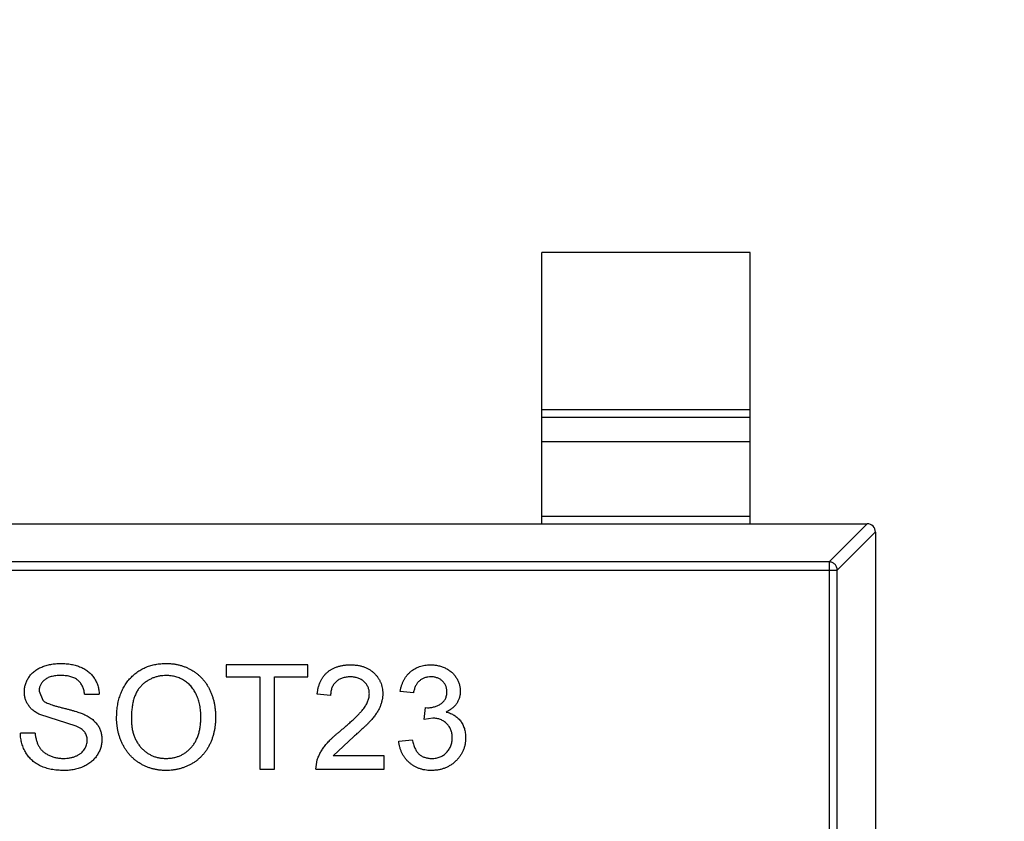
# Model space of a CAD drawing. Header units: millimetres. Extents: x -16 to 538, y -56 to 87.
# Tile 103 of 162: x 464.63 to 466.99, y 14.24 to 16.16. Entities that reach past the tile are written whole.
import ezdxf

# ---------------------------------------------------------------- set-up
doc = ezdxf.new("R2010")
doc.units = ezdxf.units.MM
doc.header["$LTSCALE"] = 1.21
doc.header["$MEASUREMENT"] = 0
doc.header["$PDMODE"] = 3
doc.header["$PDSIZE"] = 0.3125
doc.layers.get('0').update_dxf_attribs({"linetype": 'CONTINUOUS'})
doc.layers.get('DEFPOINTS').update_dxf_attribs({"linetype": 'CONTINUOUS'})
doc.layers.add('Dim', color=3, linetype='CONTINUOUS', lineweight=25)
doc.styles.get("Standard").update_dxf_attribs({"font": 'txt', "width": 0.8})
doc.dimstyles.get("Standard").update_dxf_attribs({"dimtxt": 0.15625, "dimasz": 0.1875, "dimexe": 0.125, "dimexo": 0.0625, "dimgap": 0.09, "dimtad": 0, "dimtih": 1, "dimtoh": 1, "dimzin": 4, "dimdsep": 46, "dimtxsty": 'STANDARD', "dimblk": '_FILLED', "dimblk1": '_FILLED', "dimblk2": '_FILLED', "dimcen": 0.09, "dimazin": 1, "dimtp": 0.01, "dimtm": 0.01, "dimtfac": 1, "dimtofl": 0, "dimtmove": 0, "dimatfit": 3, "dimldrblk": '_FILLED', "dimfxl": 1, "dimtolj": 1, "dimtzin": 4, "dimarcsym": 0})

# ---------------------------------------------------------------- blocks, each defined once
blk = doc.blocks.new('_FILLED')
at = {"color": 0, "linetype": 'ByBlock'}
blk.add_solid([(0, 0), (-1, 0.16667), (-1, -0.16667)], dxfattribs=at)
blk = doc.blocks.new('*D19')
at = {"color": 0, "linetype": 'ByBlock', "lineweight": -2}
for p, q in [((450.6432, 37.0225), (532.5397, 37.0225)), ((532.4147, 37.0225), (532.4147, 16.4209)), ((532.4147, -12.0275), (532.4147, 8.5742)), ((450.6432, -12.0275), (532.5397, -12.0275))]:
    blk.add_line(p, q, dxfattribs=at)
at = {"layer": 'DEFPOINTS', "color": 0, "linetype": 'ByBlock'}
for p in [(450.5807, 37.0225), (450.5807, -12.0275)]:
    blk.add_point(p, dxfattribs=at)
at = {"color": 0, "linetype": 'ByBlock', "lineweight": -2, "xscale": 2.54, "yscale": 2.54, "zscale": 2.54}
for p, rotation in [((532.4147, 37.0225), 90), ((532.4147, -12.0275), 270)]:
    blk.add_blockref('_FILLED', p, dxfattribs=dict(at, rotation=rotation))
at = {"color": 0, "linetype": 'ByBlock', "lineweight": -2, "insert": (532.4147, 12.4975), "char_height": 2.5, "attachment_point": 5, "rotation": 90}
blk.add_mtext('\\A1;49.05', dxfattribs=at)

msp = doc.modelspace()

# ---------------------------------------------------------------- linework, layer by layer
at = {"color": 7, "linetype": 'Continuous'}
for p, q in [((466.3799, 15.6017), (465.8799, 15.6017)), ((465.8799, 14.9517), (465.8799, 15.6017)), ((466.3799, 14.9517), (466.3799, 15.6017)), ((465.8799, 15.2256), (466.3799, 15.2256)), ((466.3799, 15.2058), (465.8799, 15.2058)), ((466.3799, 15.1477), (465.8799, 15.1477)), ((465.8799, 14.9695), (466.3799, 14.9695)), ((463.6999, 14.9517), (466.6599, 14.9517)), ((466.5688, 14.8603), (466.6602, 14.9517)), ((466.6799, 14.932), (466.5885, 14.8406)), ((466.6799, 14.9317), (466.6799, 13.2717)), ((466.5688, 14.8603), (463.791, 14.8603)), ((466.5688, 14.8603), (466.5688, 13.3431)), ((463.7713, 14.8406), (466.5885, 14.8406)), ((466.5885, 13.3628), (466.5885, 14.8406)), ((465.3193, 14.6135), (465.1238, 14.6135)), ((465.1238, 14.6135), (465.1238, 14.5847)), ((465.3193, 14.5847), (465.3193, 14.6135)), ((465.1238, 14.5847), (465.204, 14.5847)), ((465.204, 14.5847), (465.204, 14.3635)), ((465.2392, 14.5847), (465.3193, 14.5847)), ((465.2392, 14.3635), (465.2392, 14.5847)), ((464.6751, 14.5506), (464.6841, 14.5285)), ((464.7841, 14.543), (464.8193, 14.543)), ((465.3738, 14.5398), (465.3418, 14.543)), ((465.5726, 14.5462), (465.5405, 14.5494)), ((464.7639, 14.4666), (464.6768, 14.4943)), ((465.5979, 14.4821), (465.6012, 14.511)), ((465.6012, 14.511), (465.6058, 14.5106)), ((465.6186, 14.4855), (465.5979, 14.4821)), ((464.6655, 14.4501), (464.6302, 14.4501)), ((465.4295, 14.442), (465.3797, 14.3956)), ((465.5373, 14.4309), (465.5693, 14.4341)), ((465.3386, 14.3635), (465.3419, 14.3858)), ((465.502, 14.3956), (465.3797, 14.3956)), ((465.502, 14.3635), (465.502, 14.3956)), ((465.204, 14.3635), (465.2392, 14.3635)), ((465.3386, 14.3635), (465.502, 14.3635))]:
    msp.add_line(p, q, dxfattribs=at)
msp.add_arc((466.6599, 14.9317), 0.02, 0, 90, dxfattribs=at)
for points, knots in [([(466.5885, 14.8406), (466.5884, 14.8431), (466.5872, 14.8482), (466.5828, 14.8547), (466.5764, 14.8591), (466.5713, 14.8602), (466.5688, 14.8603)], [0, 0, 0, 0, 0.249032, 0.5, 0.750968, 1, 1, 1, 1]), ([(464.6399, 14.5483), (464.64, 14.5514), (464.6402, 14.5576), (464.6423, 14.5666), (464.6457, 14.5753), (464.6495, 14.5822), (464.6532, 14.5874), (464.6563, 14.5912), (464.6597, 14.5947), (464.6635, 14.5979), (464.6675, 14.6009), (464.6718, 14.6037), (464.6765, 14.6061), (464.6831, 14.6091), (464.6919, 14.6122), (464.703, 14.6149), (464.7146, 14.6164), (464.7226, 14.6166), (464.7267, 14.6167)], [0, 0, 0, 0, 0.074995, 0.149165, 0.223664, 0.300412, 0.33957, 0.378921, 0.418096, 0.45823, 0.498427, 0.539708, 0.582216, 0.625824, 0.715481, 0.807384, 0.901634, 1, 1, 1, 1]), ([(464.7267, 14.6167), (464.7311, 14.6166), (464.7398, 14.6164), (464.7523, 14.6148), (464.7641, 14.612), (464.7733, 14.6088), (464.7801, 14.6056), (464.7849, 14.6031), (464.7894, 14.6002), (464.7936, 14.597), (464.7975, 14.5937), (464.801, 14.59), (464.8043, 14.5861), (464.8082, 14.5805), (464.8125, 14.5732), (464.8161, 14.5636), (464.8186, 14.5535), (464.8191, 14.5466), (464.8193, 14.543)], [0, 0, 0, 0, 0.100475, 0.195644, 0.286083, 0.372983, 0.415026, 0.456052, 0.495939, 0.535566, 0.574087, 0.612519, 0.651081, 0.689513, 0.766237, 0.84235, 0.919974, 1, 1, 1, 1]), ([(464.861, 14.4852), (464.8611, 14.4903), (464.8613, 14.5), (464.8629, 14.5142), (464.8654, 14.5276), (464.8691, 14.5402), (464.8737, 14.5519), (464.8794, 14.5628), (464.8862, 14.5728), (464.894, 14.582), (464.9026, 14.5901), (464.9118, 14.5973), (464.9217, 14.6033), (464.9321, 14.6083), (464.9432, 14.6121), (464.9548, 14.6147), (464.9671, 14.6165), (464.9755, 14.6167), (464.9798, 14.6167)], [0, 0, 0, 0, 0.075226, 0.146575, 0.2145, 0.27953, 0.342403, 0.403496, 0.463762, 0.523864, 0.583252, 0.641302, 0.698898, 0.756295, 0.814628, 0.874325, 0.935783, 1, 1, 1, 1]), ([(464.9798, 14.6167), (464.9826, 14.6167), (464.9882, 14.6166), (464.9965, 14.6159), (465.0045, 14.6145), (465.0124, 14.6127), (465.02, 14.6104), (465.0275, 14.6077), (465.0347, 14.6042), (465.0417, 14.6004), (465.0484, 14.5961), (465.0547, 14.5914), (465.0605, 14.5863), (465.0661, 14.5808), (465.0711, 14.5748), (465.0758, 14.5685), (465.08, 14.5617), (465.0838, 14.5546), (465.0872, 14.5472), (465.0901, 14.5395), (465.0926, 14.5315), (465.0947, 14.5233), (465.0962, 14.5149), (465.0974, 14.5062), (465.098, 14.4972), (465.0981, 14.4912), (465.0982, 14.4881)], [0, 0, 0, 0, 0.043099, 0.085587, 0.126908, 0.167967, 0.20845, 0.249025, 0.289281, 0.33001, 0.370598, 0.410466, 0.450033, 0.489688, 0.529116, 0.569037, 0.609703, 0.650759, 0.692509, 0.734219, 0.776707, 0.819552, 0.863351, 0.907839, 0.953334, 1, 1, 1, 1]), ([(465.3418, 14.543), (465.3421, 14.5458), (465.3428, 14.5513), (465.3443, 14.5591), (465.3466, 14.5665), (465.3492, 14.5733), (465.3526, 14.5796), (465.3564, 14.5855), (465.3608, 14.5908), (465.3658, 14.5956), (465.3712, 14.5998), (465.3771, 14.6035), (465.3835, 14.6066), (465.3903, 14.6092), (465.3976, 14.6111), (465.4053, 14.6125), (465.4135, 14.6134), (465.4191, 14.6135), (465.4219, 14.6135)], [0, 0, 0, 0, 0.070675, 0.137493, 0.201473, 0.262869, 0.32255, 0.380737, 0.43822, 0.495487, 0.553484, 0.611346, 0.670644, 0.731587, 0.794183, 0.859445, 0.928208, 1, 1, 1, 1]), ([(465.4219, 14.6135), (465.4248, 14.6135), (465.4304, 14.6134), (465.4386, 14.6124), (465.4464, 14.6109), (465.4537, 14.6087), (465.4605, 14.6059), (465.4669, 14.6025), (465.4728, 14.5985), (465.4782, 14.5938), (465.483, 14.5887), (465.4872, 14.5833), (465.4908, 14.5776), (465.4938, 14.5716), (465.4961, 14.5652), (465.4976, 14.5586), (465.4987, 14.5517), (465.4988, 14.5469), (465.4988, 14.5445)], [0, 0, 0, 0, 0.074712, 0.145539, 0.213339, 0.278615, 0.342094, 0.40389, 0.465063, 0.526577, 0.587328, 0.64638, 0.704345, 0.761672, 0.819418, 0.878039, 0.937796, 1, 1, 1, 1]), ([(465.5405, 14.5494), (465.541, 14.5519), (465.542, 14.5568), (465.544, 14.5638), (465.5464, 14.5704), (465.5494, 14.5765), (465.5527, 14.5823), (465.5564, 14.5876), (465.5606, 14.5924), (465.5653, 14.5968), (465.5703, 14.6008), (465.5756, 14.6042), (465.5812, 14.6071), (465.5871, 14.6094), (465.5933, 14.6113), (465.5998, 14.6126), (465.6066, 14.6134), (465.6113, 14.6135), (465.6136, 14.6135)], [0, 0, 0, 0, 0.071036, 0.139343, 0.204958, 0.268332, 0.330129, 0.390664, 0.450861, 0.510587, 0.570374, 0.629455, 0.687994, 0.747581, 0.807839, 0.870034, 0.93381, 1, 1, 1, 1]), ([(465.6136, 14.6135), (465.6169, 14.6134), (465.6233, 14.6132), (465.6327, 14.6116), (465.6417, 14.6089), (465.6503, 14.6051), (465.6582, 14.6005), (465.6651, 14.595), (465.6711, 14.5887), (465.676, 14.5816), (465.6799, 14.5741), (465.6827, 14.5663), (465.6844, 14.5582), (465.6846, 14.5527), (465.6847, 14.55)], [0, 0, 0, 0, 0.092054, 0.181008, 0.26913, 0.357137, 0.443549, 0.526433, 0.607453, 0.688385, 0.767854, 0.845531, 0.922529, 1, 1, 1, 1]), ([(464.7281, 14.5879), (464.7258, 14.5879), (464.7215, 14.5879), (464.7153, 14.5873), (464.7095, 14.5865), (464.7043, 14.5853), (464.6994, 14.5837), (464.695, 14.5819), (464.6912, 14.5796), (464.6877, 14.577), (464.6848, 14.5742), (464.6822, 14.5712), (464.68, 14.5682), (464.6782, 14.5649), (464.6768, 14.5616), (464.6759, 14.558), (464.6752, 14.5544), (464.6752, 14.5519), (464.6751, 14.5506)], [0, 0, 0, 0, 0.091511, 0.177143, 0.257108, 0.331198, 0.400592, 0.465625, 0.526973, 0.585443, 0.641399, 0.695044, 0.746782, 0.796959, 0.847545, 0.897439, 0.947649, 1, 1, 1, 1]), ([(464.7841, 14.543), (464.7839, 14.5448), (464.7834, 14.5483), (464.7823, 14.5534), (464.7808, 14.5581), (464.779, 14.5625), (464.7769, 14.5665), (464.7743, 14.5702), (464.7714, 14.5736), (464.7682, 14.5766), (464.7646, 14.5793), (464.7605, 14.5816), (464.7561, 14.5835), (464.7513, 14.5851), (464.746, 14.5864), (464.7404, 14.5873), (464.7344, 14.5878), (464.7302, 14.5879), (464.7281, 14.5879)], [0, 0, 0, 0, 0.067155, 0.131403, 0.192732, 0.251253, 0.307704, 0.362699, 0.417778, 0.472304, 0.527873, 0.58523, 0.645057, 0.707952, 0.774434, 0.84494, 0.920404, 1, 1, 1, 1]), ([(464.98, 14.5879), (464.9771, 14.5878), (464.9716, 14.5877), (464.9634, 14.5865), (464.9556, 14.5847), (464.948, 14.5821), (464.9408, 14.5787), (464.9338, 14.5746), (464.9271, 14.5698), (464.9208, 14.5642), (464.9149, 14.5578), (464.9099, 14.5503), (464.9057, 14.5417), (464.9022, 14.5323), (464.8995, 14.5218), (464.8977, 14.5104), (464.8965, 14.4979), (464.8963, 14.4893), (464.8963, 14.4848)], [0, 0, 0, 0, 0.055943, 0.110382, 0.164048, 0.216759, 0.269601, 0.323009, 0.377581, 0.433449, 0.490922, 0.550625, 0.613117, 0.679861, 0.751358, 0.828261, 0.910795, 1, 1, 1, 1]), ([(465.0629, 14.4884), (465.0629, 14.4909), (465.0629, 14.4957), (465.0623, 14.5029), (465.0616, 14.5098), (465.0605, 14.5165), (465.059, 14.5229), (465.0574, 14.5291), (465.0553, 14.5351), (465.0529, 14.5408), (465.0503, 14.5463), (465.0473, 14.5514), (465.0441, 14.5562), (465.0406, 14.5608), (465.0367, 14.5649), (465.0326, 14.5688), (465.0282, 14.5723), (465.0235, 14.5756), (465.0186, 14.5785), (465.0135, 14.581), (465.0083, 14.5832), (465.0029, 14.5849), (464.9974, 14.5862), (464.9917, 14.5872), (464.9859, 14.5878), (464.9819, 14.5879), (464.98, 14.5879)], [0, 0, 0, 0, 0.050852, 0.099752, 0.147438, 0.194086, 0.239171, 0.28334, 0.326577, 0.368936, 0.410572, 0.451051, 0.490877, 0.530044, 0.568937, 0.607578, 0.64642, 0.685679, 0.724799, 0.763513, 0.802173, 0.84074, 0.879649, 0.919071, 0.959098, 1, 1, 1, 1]), ([(465.4212, 14.5847), (465.4195, 14.5847), (465.4161, 14.5846), (465.4111, 14.584), (465.4064, 14.5831), (465.4019, 14.5818), (465.3977, 14.5801), (465.3938, 14.578), (465.3902, 14.5757), (465.3868, 14.5728), (465.3838, 14.5697), (465.3811, 14.5663), (465.3789, 14.5626), (465.3771, 14.5586), (465.3756, 14.5543), (465.3746, 14.5497), (465.374, 14.5449), (465.3739, 14.5415), (465.3738, 14.5398)], [0, 0, 0, 0, 0.070696, 0.138358, 0.20337, 0.2657, 0.327256, 0.386512, 0.445858, 0.505173, 0.56378, 0.622343, 0.680824, 0.739795, 0.800801, 0.864239, 0.930631, 1, 1, 1, 1]), ([(465.4668, 14.5442), (465.4667, 14.5456), (465.4667, 14.5484), (465.466, 14.5524), (465.4651, 14.5563), (465.4637, 14.56), (465.4619, 14.5635), (465.4597, 14.5669), (465.4571, 14.5701), (465.4542, 14.573), (465.451, 14.5758), (465.4474, 14.5781), (465.4436, 14.5802), (465.4396, 14.5819), (465.4353, 14.5831), (465.4308, 14.584), (465.4261, 14.5846), (465.4229, 14.5847), (465.4212, 14.5847)], [0, 0, 0, 0, 0.061762, 0.121174, 0.179421, 0.236843, 0.294322, 0.353191, 0.412721, 0.474522, 0.537057, 0.599591, 0.662367, 0.725246, 0.790316, 0.857724, 0.927232, 1, 1, 1, 1]), ([(465.6146, 14.5847), (465.6119, 14.5846), (465.6068, 14.5844), (465.5993, 14.5825), (465.5926, 14.5795), (465.5876, 14.576), (465.5841, 14.5726), (465.5817, 14.5697), (465.5795, 14.5665), (465.5776, 14.563), (465.576, 14.5593), (465.5745, 14.5552), (465.5734, 14.5508), (465.5728, 14.5478), (465.5726, 14.5462)], [0, 0, 0, 0, 0.127797, 0.246795, 0.362284, 0.477652, 0.536237, 0.59559, 0.656344, 0.719085, 0.784349, 0.852876, 0.924551, 1, 1, 1, 1]), ([(465.6527, 14.5489), (465.6527, 14.5502), (465.6526, 14.5527), (465.6521, 14.5563), (465.6512, 14.5598), (465.6501, 14.5631), (465.6486, 14.5662), (465.6467, 14.5692), (465.6446, 14.572), (465.642, 14.5746), (465.6393, 14.577), (465.6363, 14.579), (465.6332, 14.5808), (465.6298, 14.5822), (465.6263, 14.5833), (465.6226, 14.5841), (465.6187, 14.5846), (465.616, 14.5847), (465.6146, 14.5847)], [0, 0, 0, 0, 0.065093, 0.127304, 0.188122, 0.247131, 0.306077, 0.365678, 0.426103, 0.487841, 0.550317, 0.611805, 0.672737, 0.734883, 0.79768, 0.862475, 0.929775, 1, 1, 1, 1]), ([(464.6768, 14.4943), (464.6738, 14.4958), (464.6681, 14.4989), (464.6605, 14.5044), (464.6541, 14.5105), (464.6489, 14.5172), (464.6448, 14.5243), (464.642, 14.532), (464.6401, 14.54), (464.64, 14.5455), (464.6399, 14.5483)], [0, 0, 0, 0, 0.144805, 0.279512, 0.406394, 0.527502, 0.645393, 0.761885, 0.878942, 1, 1, 1, 1]), ([(465.3996, 14.457), (465.4028, 14.4598), (465.409, 14.465), (465.4177, 14.4727), (465.4257, 14.4799), (465.4328, 14.4866), (465.4391, 14.4929), (465.4446, 14.4987), (465.4493, 14.5039), (465.4531, 14.5088), (465.4564, 14.5134), (465.4592, 14.5179), (465.4615, 14.5224), (465.4634, 14.5268), (465.4649, 14.5312), (465.466, 14.5356), (465.4667, 14.5399), (465.4667, 14.5428), (465.4668, 14.5442)], [0, 0, 0, 0, 0.11141, 0.214526, 0.309417, 0.396087, 0.474284, 0.544374, 0.60642, 0.660582, 0.709794, 0.756451, 0.800767, 0.843168, 0.884295, 0.923885, 0.962359, 1, 1, 1, 1]), ([(465.4988, 14.5445), (465.4988, 14.5421), (465.4986, 14.5371), (465.4976, 14.5297), (465.4957, 14.5224), (465.4933, 14.515), (465.4899, 14.5077), (465.4857, 14.5002), (465.4805, 14.4925), (465.4755, 14.486), (465.4708, 14.4805), (465.4666, 14.476), (465.4618, 14.4712), (465.4565, 14.466), (465.4506, 14.4605), (465.4441, 14.4546), (465.437, 14.4484), (465.432, 14.4442), (465.4295, 14.442)], [0, 0, 0, 0, 0.057945, 0.116018, 0.174826, 0.234683, 0.296827, 0.364061, 0.436192, 0.51426, 0.556976, 0.604856, 0.657675, 0.715751, 0.77884, 0.847501, 0.921228, 1, 1, 1, 1]), ([(465.6058, 14.5106), (465.6088, 14.5107), (465.6145, 14.511), (465.623, 14.5128), (465.631, 14.5157), (465.6371, 14.5191), (465.6417, 14.5224), (465.6446, 14.5253), (465.6472, 14.5284), (465.6491, 14.532), (465.6508, 14.5357), (465.6518, 14.5399), (465.6526, 14.5443), (465.6527, 14.5474), (465.6527, 14.5489)], [0, 0, 0, 0, 0.129789, 0.254605, 0.378435, 0.50292, 0.565018, 0.624848, 0.683448, 0.742765, 0.802757, 0.86522, 0.930779, 1, 1, 1, 1]), ([(465.6847, 14.55), (465.6846, 14.5474), (465.6844, 14.5423), (465.6828, 14.5348), (465.68, 14.5277), (465.6763, 14.521), (465.6714, 14.5147), (465.6655, 14.5092), (465.6585, 14.5043), (465.6533, 14.5017), (465.6506, 14.5004)], [0, 0, 0, 0, 0.121951, 0.240787, 0.35855, 0.479066, 0.601519, 0.727551, 0.859932, 1, 1, 1, 1]), ([(464.6841, 14.5285), (464.685, 14.5278), (464.6869, 14.5261), (464.6904, 14.524), (464.6949, 14.5218), (464.7002, 14.5196), (464.7064, 14.5174), (464.7134, 14.5152), (464.7214, 14.5129), (464.73, 14.5108), (464.7387, 14.5086), (464.747, 14.5064), (464.7545, 14.5044), (464.7614, 14.5024), (464.7677, 14.5005), (464.7732, 14.4985), (464.778, 14.4968), (464.781, 14.4955), (464.7824, 14.495)], [0, 0, 0, 0, 0.032743, 0.07241, 0.119611, 0.174673, 0.237345, 0.308352, 0.38763, 0.474784, 0.563332, 0.645136, 0.720203, 0.789134, 0.851497, 0.907331, 0.956969, 1, 1, 1, 1]), ([(464.7824, 14.495), (464.7842, 14.4941), (464.7877, 14.4925), (464.7927, 14.4897), (464.7974, 14.4868), (464.8017, 14.4838), (464.8056, 14.4805), (464.8091, 14.4771), (464.8124, 14.4735), (464.8152, 14.4698), (464.8177, 14.4659), (464.8199, 14.4618), (464.8216, 14.4576), (464.8232, 14.4533), (464.8243, 14.4488), (464.8252, 14.4442), (464.8257, 14.4394), (464.8257, 14.4361), (464.8258, 14.4345)], [0, 0, 0, 0, 0.074931, 0.147078, 0.216364, 0.282503, 0.346688, 0.408836, 0.469262, 0.528432, 0.587001, 0.644416, 0.702189, 0.759767, 0.81849, 0.877633, 0.93802, 1, 1, 1, 1]), ([(465.6506, 14.5004), (465.6524, 14.5), (465.6559, 14.4991), (465.661, 14.4972), (465.6657, 14.4951), (465.6702, 14.4926), (465.6744, 14.4898), (465.6783, 14.4866), (465.6818, 14.483), (465.6851, 14.4792), (465.6881, 14.475), (465.6906, 14.4706), (465.6927, 14.4659), (465.6946, 14.461), (465.6959, 14.4558), (465.6968, 14.4503), (465.6974, 14.4446), (465.6975, 14.4407), (465.6976, 14.4388)], [0, 0, 0, 0, 0.065828, 0.128938, 0.190858, 0.251186, 0.310974, 0.37005, 0.429672, 0.489507, 0.549975, 0.610075, 0.670915, 0.732909, 0.796711, 0.861825, 0.929892, 1, 1, 1, 1]), ([(464.9796, 14.3603), (464.9767, 14.3604), (464.971, 14.3605), (464.9626, 14.3613), (464.9544, 14.3626), (464.9465, 14.3644), (464.9387, 14.3669), (464.9312, 14.3698), (464.924, 14.3732), (464.917, 14.3771), (464.9103, 14.3815), (464.904, 14.3863), (464.8982, 14.3915), (464.8928, 14.3972), (464.8877, 14.4031), (464.8831, 14.4095), (464.8789, 14.4162), (464.8752, 14.4234), (464.8718, 14.4307), (464.869, 14.4382), (464.8665, 14.4458), (464.8645, 14.4535), (464.8629, 14.4613), (464.8619, 14.4692), (464.8611, 14.4772), (464.861, 14.4825), (464.861, 14.4852)], [0, 0, 0, 0, 0.044697, 0.088534, 0.131409, 0.173814, 0.215715, 0.257247, 0.298848, 0.340604, 0.382029, 0.42297, 0.463632, 0.504048, 0.544591, 0.584964, 0.626265, 0.667979, 0.709943, 0.751382, 0.792619, 0.833948, 0.875008, 0.916446, 0.957907, 1, 1, 1, 1]), ([(464.8963, 14.4848), (464.8963, 14.4812), (464.8964, 14.4742), (464.8976, 14.4639), (464.8995, 14.4542), (464.902, 14.4451), (464.9054, 14.4366), (464.9094, 14.4287), (464.9143, 14.4214), (464.9198, 14.4147), (464.9259, 14.4087), (464.9324, 14.4035), (464.9394, 14.3991), (464.9466, 14.3955), (464.9543, 14.3926), (464.9624, 14.3906), (464.9708, 14.3894), (464.9765, 14.3893), (464.9795, 14.3892)], [0, 0, 0, 0, 0.075964, 0.148125, 0.217201, 0.2833, 0.347202, 0.4093, 0.470426, 0.531588, 0.591739, 0.650258, 0.707303, 0.764208, 0.821148, 0.879119, 0.938423, 1, 1, 1, 1]), ([(464.9795, 14.3892), (464.9824, 14.3893), (464.9883, 14.3894), (464.9968, 14.3906), (465.0049, 14.3927), (465.0127, 14.3955), (465.02, 14.3992), (465.027, 14.4036), (465.0334, 14.4089), (465.0396, 14.4149), (465.0451, 14.4218), (465.0499, 14.4293), (465.0539, 14.4375), (465.0573, 14.4464), (465.0598, 14.4559), (465.0616, 14.4662), (465.0628, 14.4771), (465.0629, 14.4846), (465.0629, 14.4884)], [0, 0, 0, 0, 0.061055, 0.119545, 0.176806, 0.232956, 0.288583, 0.344667, 0.401662, 0.46054, 0.520477, 0.581213, 0.643431, 0.707961, 0.775371, 0.846414, 0.921152, 1, 1, 1, 1]), ([(465.0982, 14.4881), (465.0981, 14.485), (465.098, 14.4789), (465.0973, 14.4698), (465.0961, 14.461), (465.0945, 14.4525), (465.0923, 14.4441), (465.0897, 14.436), (465.0866, 14.4282), (465.0831, 14.4207), (465.0791, 14.4135), (465.0747, 14.4067), (465.0698, 14.4004), (465.0647, 14.3945), (465.059, 14.3891), (465.053, 14.3841), (465.0466, 14.3796), (465.0399, 14.3755), (465.0328, 14.372), (465.0256, 14.3689), (465.0183, 14.3662), (465.0108, 14.3641), (465.0032, 14.3624), (464.9955, 14.3612), (464.9876, 14.3605), (464.9823, 14.3604), (464.9796, 14.3603)], [0, 0, 0, 0, 0.04756, 0.093962, 0.139112, 0.183626, 0.227457, 0.270703, 0.313611, 0.35626, 0.398366, 0.439557, 0.480045, 0.519888, 0.559658, 0.599421, 0.639208, 0.679668, 0.72002, 0.759859, 0.79956, 0.839199, 0.878956, 0.918794, 0.959083, 1, 1, 1, 1]), ([(465.6655, 14.439), (465.6655, 14.4407), (465.6654, 14.4439), (465.6648, 14.4487), (465.6637, 14.4532), (465.6623, 14.4575), (465.6604, 14.4615), (465.6582, 14.4654), (465.6554, 14.469), (465.6523, 14.4724), (465.649, 14.4755), (465.6453, 14.4782), (465.6414, 14.4805), (465.6373, 14.4823), (465.6329, 14.4838), (465.6284, 14.4848), (465.6236, 14.4854), (465.6203, 14.4855), (465.6186, 14.4855)], [0, 0, 0, 0, 0.067051, 0.13118, 0.193722, 0.254499, 0.314763, 0.375117, 0.436023, 0.498297, 0.560571, 0.621619, 0.681973, 0.742853, 0.804272, 0.867473, 0.932273, 1, 1, 1, 1]), ([(464.735, 14.3603), (464.7322, 14.3604), (464.7269, 14.3604), (464.7191, 14.3609), (464.7116, 14.3617), (464.7044, 14.3629), (464.6976, 14.3644), (464.6911, 14.3662), (464.6849, 14.3683), (464.6791, 14.3707), (464.6736, 14.3736), (464.6684, 14.3766), (464.6635, 14.3801), (464.659, 14.3839), (464.6546, 14.388), (464.6507, 14.3925), (464.647, 14.3973), (464.6436, 14.4024), (464.6407, 14.4077), (464.638, 14.4132), (464.6357, 14.419), (464.6339, 14.4249), (464.6324, 14.4309), (464.6313, 14.4372), (464.6305, 14.4436), (464.6303, 14.4479), (464.6302, 14.4501)], [0, 0, 0, 0, 0.052493, 0.102825, 0.151397, 0.198033, 0.242876, 0.285999, 0.327849, 0.368395, 0.407852, 0.446838, 0.485166, 0.523341, 0.561602, 0.59992, 0.638496, 0.677791, 0.71729, 0.756605, 0.796068, 0.835886, 0.875714, 0.916263, 0.95776, 1, 1, 1, 1]), ([(464.6655, 14.4501), (464.6659, 14.4469), (464.6666, 14.4408), (464.6687, 14.4322), (464.6714, 14.4245), (464.6747, 14.4175), (464.6791, 14.4114), (464.6844, 14.4058), (464.6909, 14.401), (464.6981, 14.3968), (464.7062, 14.3934), (464.7148, 14.3909), (464.724, 14.3895), (464.7302, 14.3893), (464.7334, 14.3892)], [0, 0, 0, 0, 0.093796, 0.180188, 0.260363, 0.334847, 0.407093, 0.481448, 0.559271, 0.64227, 0.728586, 0.815978, 0.906035, 1, 1, 1, 1]), ([(464.7905, 14.4328), (464.7904, 14.4346), (464.7903, 14.4381), (464.7892, 14.4433), (464.7871, 14.448), (464.7845, 14.4525), (464.7808, 14.4565), (464.7761, 14.4603), (464.7704, 14.4637), (464.7661, 14.4656), (464.7639, 14.4666)], [0, 0, 0, 0, 0.117768, 0.230176, 0.339843, 0.450625, 0.566943, 0.696021, 0.839438, 1, 1, 1, 1]), ([(465.3419, 14.3858), (465.343, 14.3887), (465.3452, 14.3947), (465.3495, 14.4033), (465.3547, 14.4118), (465.3597, 14.4188), (465.3643, 14.4244), (465.3681, 14.4287), (465.3724, 14.4332), (465.3771, 14.4377), (465.3821, 14.4424), (465.3875, 14.4472), (465.3934, 14.4521), (465.3975, 14.4554), (465.3996, 14.457)], [0, 0, 0, 0, 0.100388, 0.204407, 0.310686, 0.422157, 0.480685, 0.543238, 0.6095, 0.679555, 0.753841, 0.831641, 0.913813, 1, 1, 1, 1]), ([(464.7334, 14.3892), (464.7362, 14.3892), (464.7417, 14.3893), (464.7497, 14.3906), (464.7572, 14.3923), (464.7641, 14.3949), (464.7704, 14.3981), (464.7758, 14.402), (464.7804, 14.4063), (464.7841, 14.4113), (464.7869, 14.4165), (464.789, 14.4218), (464.7903, 14.4273), (464.7904, 14.431), (464.7905, 14.4328)], [0, 0, 0, 0, 0.105584, 0.205868, 0.300947, 0.393002, 0.480949, 0.562874, 0.641461, 0.717742, 0.791772, 0.862716, 0.931777, 1, 1, 1, 1]), ([(464.8258, 14.4345), (464.8256, 14.4312), (464.8254, 14.4248), (464.8231, 14.4152), (464.8196, 14.4059), (464.8155, 14.3986), (464.8116, 14.393), (464.8084, 14.3889), (464.8048, 14.3852), (464.8009, 14.3816), (464.7967, 14.3784), (464.7922, 14.3753), (464.7874, 14.3725), (464.7805, 14.3691), (464.7714, 14.3655), (464.7598, 14.3626), (464.7476, 14.3606), (464.7392, 14.3604), (464.735, 14.3603)], [0, 0, 0, 0, 0.074816, 0.148535, 0.223872, 0.301297, 0.340894, 0.38034, 0.420127, 0.45995, 0.500831, 0.541907, 0.584439, 0.62808, 0.717267, 0.80786, 0.901925, 1, 1, 1, 1]), ([(465.6151, 14.3603), (465.6124, 14.3604), (465.6073, 14.3605), (465.5997, 14.3615), (465.5925, 14.3629), (465.5856, 14.3652), (465.579, 14.3679), (465.5729, 14.3713), (465.567, 14.3753), (465.5615, 14.3799), (465.5565, 14.385), (465.552, 14.3904), (465.5481, 14.3963), (465.5447, 14.4025), (465.542, 14.4091), (465.5398, 14.416), (465.5382, 14.4233), (465.5376, 14.4283), (465.5373, 14.4309)], [0, 0, 0, 0, 0.067794, 0.133464, 0.196934, 0.258481, 0.319787, 0.380431, 0.44099, 0.502867, 0.564806, 0.625526, 0.685604, 0.746041, 0.807347, 0.869717, 0.93379, 1, 1, 1, 1]), ([(465.5693, 14.4341), (465.5698, 14.4321), (465.5706, 14.4284), (465.5722, 14.4231), (465.5739, 14.4181), (465.576, 14.4136), (465.578, 14.4095), (465.5804, 14.4058), (465.5829, 14.4026), (465.5857, 14.3997), (465.5887, 14.3972), (465.5919, 14.395), (465.5954, 14.3932), (465.5991, 14.3918), (465.603, 14.3906), (465.6072, 14.3898), (465.6116, 14.3893), (465.6147, 14.3892), (465.6162, 14.3892)], [0, 0, 0, 0, 0.082566, 0.15976, 0.233155, 0.301356, 0.365752, 0.426437, 0.484185, 0.539549, 0.593156, 0.647048, 0.701446, 0.757, 0.81384, 0.873058, 0.934963, 1, 1, 1, 1]), ([(465.6976, 14.4388), (465.6975, 14.4361), (465.6974, 14.4308), (465.6962, 14.423), (465.6944, 14.4156), (465.6918, 14.4084), (465.6886, 14.4015), (465.6845, 14.395), (465.6797, 14.3888), (465.6742, 14.383), (465.6683, 14.3777), (465.6618, 14.3731), (465.655, 14.3691), (465.6477, 14.3659), (465.6401, 14.3634), (465.6321, 14.3616), (465.6237, 14.3605), (465.618, 14.3604), (465.6151, 14.3603)], [0, 0, 0, 0, 0.063503, 0.124805, 0.18492, 0.244376, 0.303775, 0.364133, 0.425376, 0.488388, 0.551743, 0.61386, 0.67564, 0.737737, 0.800417, 0.864658, 0.930985, 1, 1, 1, 1]), ([(465.6162, 14.3892), (465.618, 14.3892), (465.6216, 14.3893), (465.6268, 14.39), (465.6317, 14.3911), (465.6363, 14.3927), (465.6407, 14.3947), (465.6448, 14.3972), (465.6486, 14.4001), (465.6521, 14.4035), (465.6552, 14.4071), (465.658, 14.4111), (465.6603, 14.4152), (465.6622, 14.4195), (465.6637, 14.4241), (465.6647, 14.4289), (465.6654, 14.4339), (465.6655, 14.4373), (465.6655, 14.439)], [0, 0, 0, 0, 0.069461, 0.135658, 0.19962, 0.261651, 0.322053, 0.38234, 0.443223, 0.50493, 0.56682, 0.6276, 0.687476, 0.747351, 0.808174, 0.870133, 0.933721, 1, 1, 1, 1])]:
    msp.add_open_spline(points, degree=3, knots=knots, dxfattribs=at)

# ---------------------------------------------------------------- dimensions: what is measured, and where the dimension line sits
at = {"layer": 'Dim'}
dim = msp.add_linear_dim(base=(532.4147, -12.0275), p1=(450.5807, 37.0225), p2=(450.5807, -12.0275), angle=90, dimstyle='STANDARD', override={"dimtxt": 2.5, "dimasz": 2.54, "dimtih": 0, "dimtoh": 0, "dimzin": 0, "dimcen": 0.198, "dimadec": 0, "dimazin": 0, "dimtp": 0, "dimtm": 0, "dimtdec": 4, "dimtzin": 0}, dxfattribs=at)
dim.commit()
dim.dimension.update_dxf_attribs({"geometry": '*D19', "text_midpoint": (532.4147, 12.4975)})

doc.saveas('drawing.dxf')
